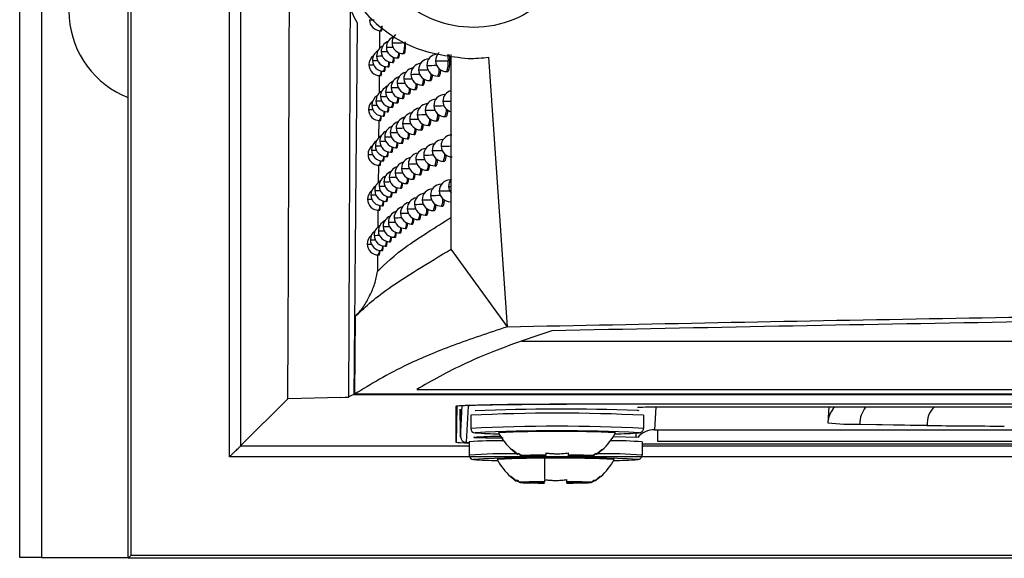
# Model space of a CAD drawing. Header units: millimetres. Extents: x 12 to 1209, y -252 to 1182.
# Tile 67 of 162: x 342 to 387, y 291 to 316. Entities that reach past the tile are written whole.
import ezdxf

# ---------------------------------------------------------------- set-up
doc = ezdxf.new("R2010")
doc.units = ezdxf.units.MM

msp = doc.modelspace()

# ---------------------------------------------------------------- linework, layer by layer
at = {"color": 7, "linetype": 'Continuous', "lineweight": 25}
for p, q in [((342.351, 291.388), (342.351, 651.388)), ((343.351, 651.388), (343.351, 291.388)), ((347.308, 291.345), (347.308, 651.432)), ((347.439, 333.5), (347.439, 291.475)), ((351.948, 295.985), (351.948, 333.286)), ((352.448, 333.286), (352.448, 296.485)), ((358.34, 315.979), (358.339, 315.979)), ((358.806, 315.495), (358.798, 314.67)), ((358.848, 315.484), (358.893, 315.485)), ((359.117, 314.73), (359.113, 314.73)), ((359.377, 314.932), (359.372, 314.932)), ((359.992, 314.941), (359.946, 314.94)), ((359.946, 314.94), (359.946, 314.94)), ((358.67, 314.327), (358.667, 314.327)), ((358.881, 314.528), (358.878, 314.528)), ((359.622, 314.237), (359.67, 314.238)), ((359.881, 314.44), (359.929, 314.441)), ((361.457, 314.406), (361.453, 314.406)), ((364.643, 301.938), (363.799, 314.276)), ((358.319, 313.926), (358.317, 313.926)), ((358.482, 314.126), (358.48, 314.126)), ((359.176, 313.833), (359.223, 313.834)), ((359.387, 314.035), (359.434, 314.036)), ((360.972, 313.899), (360.962, 313.899)), ((362.016, 314.113), (361.935, 314.112)), ((361.935, 314.112), (361.935, 314.111)), ((358.787, 313.441), (358.779, 312.624)), ((358.826, 313.43), (358.872, 313.431)), ((358.989, 313.631), (359.035, 313.632)), ((359.917, 313.285), (359.911, 313.286)), ((360.244, 313.489), (360.237, 313.489)), ((360.596, 313.694), (360.587, 313.694)), ((361.471, 313.407), (361.52, 313.407)), ((361.87, 313.612), (361.919, 313.613)), ((359.335, 312.879), (359.33, 312.879)), ((359.614, 313.082), (359.609, 313.082)), ((360.746, 312.997), (360.795, 312.998)), ((361.096, 313.202), (361.145, 313.203)), ((358.848, 312.475), (358.845, 312.475)), ((359.08, 312.677), (359.076, 312.677)), ((359.839, 312.387), (359.887, 312.388)), ((360.117, 312.59), (360.167, 312.591)), ((360.42, 312.793), (360.468, 312.794)), ((361.795, 312.559), (361.774, 312.559)), ((358.458, 312.073), (358.456, 312.073)), ((358.641, 312.274), (358.639, 312.274)), ((359.354, 311.982), (359.401, 311.983)), ((359.585, 312.184), (359.632, 312.185)), ((358.298, 311.873), (358.296, 311.873)), ((358.965, 311.579), (359.011, 311.579)), ((359.147, 311.78), (359.194, 311.781)), ((360.531, 311.641), (360.523, 311.641)), ((360.9, 311.846), (360.891, 311.846)), ((361.792, 311.559), (361.841, 311.56)), ((358.767, 311.388), (358.76, 310.579)), ((358.805, 311.378), (358.851, 311.378)), ((359.567, 311.03), (359.562, 311.03)), ((359.865, 311.233), (359.858, 311.233)), ((360.186, 311.437), (360.179, 311.437)), ((361.032, 311.149), (361.08, 311.15)), ((361.4, 311.354), (361.449, 311.355)), ((359.043, 310.625), (359.039, 310.625)), ((359.293, 310.827), (359.289, 310.828)), ((360.367, 310.741), (360.416, 310.742)), ((360.688, 310.945), (360.736, 310.946)), ((358.613, 310.222), (358.611, 310.222)), ((358.816, 310.424), (358.813, 310.424)), ((359.548, 310.132), (359.596, 310.133)), ((359.797, 310.335), (359.845, 310.336)), ((360.071, 310.538), (360.12, 310.539)), ((361.711, 310.508), (361.697, 310.508)), ((358.277, 309.821), (358.276, 309.821)), ((358.433, 310.022), (358.431, 310.022)), ((359.119, 309.728), (359.166, 309.729)), ((359.322, 309.93), (359.369, 309.931)), ((360.83, 309.795), (360.821, 309.795)), ((361.216, 310), (361.206, 310)), ((358.748, 309.336), (358.741, 308.535)), ((358.784, 309.326), (358.83, 309.327)), ((358.94, 309.527), (358.986, 309.528)), ((360.128, 309.386), (360.121, 309.386)), ((360.467, 309.59), (360.459, 309.59)), ((361.33, 309.303), (361.378, 309.304)), ((361.715, 309.508), (361.764, 309.509)), ((359.252, 308.777), (359.248, 308.777)), ((359.521, 308.979), (359.516, 308.979)), ((359.813, 309.182), (359.807, 309.183)), ((360.63, 308.894), (360.679, 308.895)), ((360.968, 309.098), (361.017, 309.099)), ((358.784, 308.373), (358.781, 308.373)), ((359.006, 308.575), (359.003, 308.575)), ((360.024, 308.487), (360.073, 308.488)), ((360.316, 308.69), (360.364, 308.691)), ((361.628, 308.457), (361.621, 308.457)), ((362.054, 308.663), (362.023, 308.663)), ((358.409, 307.971), (358.407, 307.971)), ((358.585, 308.172), (358.583, 308.172)), ((359.29, 307.879), (359.337, 307.88)), ((359.512, 308.082), (359.559, 308.082)), ((359.756, 308.284), (359.804, 308.285)), ((361.14, 307.95), (361.13, 307.95)), ((358.256, 307.771), (358.255, 307.771)), ((358.916, 307.477), (358.962, 307.477)), ((359.092, 307.678), (359.138, 307.679)), ((360.404, 307.54), (360.397, 307.54)), ((360.761, 307.745), (360.752, 307.745)), ((361.639, 307.458), (361.688, 307.458)), ((358.729, 307.286), (358.722, 306.491)), ((358.764, 307.276), (358.809, 307.276)), ((359.762, 307.133), (359.756, 307.133)), ((360.071, 307.336), (360.065, 307.336)), ((360.906, 307.048), (360.954, 307.049)), ((361.261, 307.253), (361.309, 307.253)), ((358.97, 306.525), (358.967, 306.525)), ((359.211, 306.727), (359.207, 306.727)), ((359.475, 306.93), (359.47, 306.93)), ((360.265, 306.64), (360.313, 306.641)), ((360.574, 306.844), (360.622, 306.845)), ((358.558, 306.123), (358.555, 306.123)), ((358.753, 306.324), (358.75, 306.324)), ((359.716, 306.234), (359.764, 306.235)), ((359.979, 306.437), (360.027, 306.438)), ((358.236, 305.722), (358.235, 305.722)), ((358.385, 305.922), (358.384, 305.922)), ((359.064, 305.628), (359.111, 305.629)), ((359.259, 305.83), (359.306, 305.831)), ((359.476, 306.032), (359.523, 306.033)), ((358.71, 305.236), (358.703, 304.461)), ((358.744, 305.226), (358.789, 305.227)), ((358.893, 305.427), (358.938, 305.428)), ((364.643, 301.938), (362.077, 305.492)), ((357.683, 302.405), (357.662, 298.854)), ((365.306, 301.278), (559.377, 301.278)), ((352.448, 296.485), (354.611, 298.648)), ((357.037, 298.71), (354.611, 298.648)), ((357.643, 298.835), (567.06, 298.835)), ((462.351, 298.854), (357.662, 298.854)), ((362.328, 298.312), (362.299, 296.651)), ((362.299, 296.651), (362.299, 298.309)), ((362.485, 298.169), (362.503, 297.154)), ((362.503, 297.154), (362.485, 298.163)), ((362.568, 298.333), (362.503, 297.154)), ((362.505, 296.902), (362.584, 298.334)), ((362.847, 298.312), (362.755, 296.654)), ((557.351, 298.397), (367.351, 298.397)), ((557.355, 298.388), (367.355, 298.391)), ((371.425, 298.256), (371.368, 297.228)), ((428.423, 298.255), (371.591, 298.256)), ((379.338, 298.256), (379.298, 297.539)), ((362.969, 297.891), (362.969, 297.291)), ((370.869, 297.891), (370.869, 297.291)), ((362.503, 297.154), (362.505, 296.902)), ((362.505, 296.902), (362.503, 297.154)), ((370.521, 297.073), (370.511, 296.884)), ((371.507, 297.226), (427.307, 297.225)), ((380.759, 297.489), (383.827, 297.436)), ((380.759, 297.477), (383.827, 297.423)), ((362.755, 296.654), (362.901, 296.643)), ((362.901, 296.67), (362.901, 296.07)), ((370.801, 296.67), (370.801, 296.07)), ((371.506, 296.711), (427.689, 296.71)), ((352.448, 296.485), (362.901, 296.485)), ((364.877, 296.32), (365.129, 296.108)), ((368.709, 296.108), (368.961, 296.32)), ((370.801, 296.576), (427.824, 296.575)), ((427.824, 296.575), (370.801, 296.575)), ((427.837, 296.563), (370.801, 296.563)), ((370.801, 296.485), (426.702, 296.485)), ((425.889, 295.985), (351.948, 295.985)), ((365.141, 296.129), (365.148, 296.142)), ((366.098, 296.048), (365.29, 296.048)), ((365.29, 296.03), (366.098, 296.03)), ((366.098, 296.03), (366.099, 296.047)), ((366.404, 296.067), (366.404, 296.053)), ((367.434, 296.053), (367.434, 296.067)), ((367.434, 296.025), (367.434, 296.041)), ((367.434, 296.011), (367.434, 296.025)), ((367.739, 296.047), (367.74, 296.03)), ((368.548, 296.048), (367.74, 296.048)), ((367.74, 296.03), (368.548, 296.03)), ((368.697, 296.129), (368.69, 296.142)), ((364.809, 295.099), (365.061, 294.886)), ((365.073, 294.907), (365.08, 294.92)), ((366.03, 294.826), (365.223, 294.826)), ((366.03, 294.808), (366.031, 294.826)), ((366.336, 294.846), (366.336, 294.832)), ((367.366, 294.832), (367.366, 294.846)), ((367.366, 294.803), (367.366, 294.819)), ((367.671, 294.826), (367.673, 294.808)), ((368.48, 294.826), (367.673, 294.826)), ((368.629, 294.907), (368.623, 294.921)), ((368.641, 294.886), (368.893, 295.099)), ((365.223, 294.808), (366.03, 294.808)), ((367.366, 294.789), (367.366, 294.803)), ((367.673, 294.808), (368.48, 294.808)), ((343.351, 291.388), (342.351, 291.388)), ((343.351, 291.388), (347.308, 291.388)), ((347.439, 291.475), (347.308, 291.345)), ((577.395, 291.345), (347.308, 291.345)), ((577.264, 291.475), (347.439, 291.475))]:
    msp.add_line(p, q, dxfattribs=at)
at = {"color": 7, "linetype": 'Continuous', "lineweight": 25, "flags": 128}
for points in [[(361.453, 314.406), (361.453, 314.406), (361.457, 314.406)], [(361.916, 314.406), (361.926, 314.303), (361.935, 314.112)], [(361.372, 314.104), (361.361, 314.104), (361.361, 314.104)], [(361.774, 312.559), (361.774, 312.559), (361.788, 312.55)], [(361.294, 312.051), (361.283, 312.051), (361.283, 312.051)], [(361.711, 312.257), (361.699, 312.257), (361.699, 312.257)], [(361.626, 310.205), (361.615, 310.206), (361.615, 310.206)], [(361.697, 310.508), (361.697, 310.508), (361.708, 310.503)], [(361.621, 308.457), (361.622, 308.457), (361.627, 308.456)], [(361.97, 308.361), (361.958, 308.361), (361.958, 308.361)], [(362.023, 308.663), (362.023, 308.663), (362.042, 308.647)], [(361.543, 308.155), (361.532, 308.155), (361.532, 308.155)], [(360.505, 299.072), (474.573, 299.072), (564.197, 299.072)], [(357.037, 298.71), (357.231, 298.715), (357.383, 298.719)], [(367.355, 298.397), (367.355, 298.397), (367.355, 298.391)], [(369.493, 296.916), (370.059, 296.903), (370.511, 296.884)], [(364.861, 296.306), (364.988, 296.199), (365.122, 296.099)], [(368.977, 296.306), (368.85, 296.199), (368.716, 296.099)], [(364.793, 295.084), (364.92, 294.977), (365.054, 294.877)], [(368.91, 295.084), (368.782, 294.977), (368.648, 294.877)]]:
    msp.add_lwpolyline(points, dxfattribs=at)
at = {"color": 7, "linetype": 'Continuous', "lineweight": 25}
for centre, radius, start, end in [((348.851, 316.388), 4.25, 119.6116, 248.7026), ((358.839, 315.984), 0.5, 180.5471, 271.0216), ((357.764, 398.658), 82.681, 270.39904, 270.54347), ((358.53, 315.682), 0.374, 328.1059, 2.1133), ((359.613, 314.737), 0.5, 108.8046, 180.7977), ((359.872, 314.94), 0.5, 132.5041, 180.837), ((359.167, 314.333), 0.5, 116.7637, 180.6883), ((359.378, 314.535), 0.5, 112.644, 180.7481), ((359.613, 314.737), 0.5, 180.7977, 271.0216), ((358.595, 372.694), 57.966, 270.51571, 270.8121), ((359.872, 314.94), 0.5, 180.837, 271.0216), ((358.411, 410.531), 95.604, 270.57936, 270.92025), ((359.048, 314.802), 0.909, 336.5245, 8.7347), ((358.817, 313.93), 0.5, 126.0108, 180.5379), ((358.98, 314.131), 0.5, 121.2053, 180.6182), ((359.167, 314.333), 0.5, 180.6883, 271.0216), ((358.162, 376.749), 62.424, 270.4657, 270.69746), ((359.378, 314.535), 0.5, 180.7481, 271.0216), ((358.401, 371.002), 56.476, 270.4869, 270.7671), ((359.047, 314.243), 0.398, 328.5469, 3.3911), ((359.272, 314.45), 0.41, 328.7337, 3.9543), ((361.087, 313.702), 0.5, 93.3824, 180.8963), ((361.462, 313.906), 0.5, 91.0216, 180.8873), ((361.861, 314.112), 0.5, 131.8731, 180.8686), ((358.817, 313.93), 0.5, 180.5379, 271.0216), ((357.737, 398.428), 84.504, 270.3946, 270.53349), ((358.98, 314.131), 0.5, 180.6182, 271.0216), ((357.942, 385.269), 71.145, 270.43531, 270.61951), ((358.666, 313.831), 0.38, 328.2212, 2.4404), ((358.845, 314.037), 0.388, 328.3752, 2.8852), ((360.411, 313.293), 0.5, 99.3769, 180.8846), ((360.737, 313.497), 0.5, 96.3167, 180.8954), ((361.462, 313.906), 0.5, 180.8873, 271.0216), ((360.428, 374.081), 60.185, 270.51781, 270.93149), ((361.861, 314.112), 0.5, 180.8686, 271.0216), ((360.779, 381.775), 67.673, 270.5022, 270.97857), ((360.849, 313.696), 0.686, 335.0276, 3.112), ((361.038, 313.973), 0.907, 336.507, 8.7363), ((358.51, 313.627), 0.373, 328.0873, 2.0609), ((359.83, 312.887), 0.5, 105.9734, 180.833), ((360.108, 313.09), 0.5, 102.5867, 180.8638), ((360.411, 313.293), 0.5, 180.8846, 271.0216), ((359.458, 363.889), 50.605, 270.52, 270.933), ((360.737, 313.497), 0.5, 180.8954, 271.0216), ((359.654, 374.777), 61.291, 270.55196, 270.91469), ((361.087, 313.702), 0.5, 180.8963, 271.0216), ((360.03, 374.056), 60.365, 270.53751, 270.92786), ((360.343, 313.234), 0.467, 329.5233, 6.5237), ((360.676, 313.447), 0.487, 329.7474, 7.318), ((359.345, 312.482), 0.5, 113.4035, 180.7414), ((359.576, 312.684), 0.5, 109.5675, 180.7922), ((359.83, 312.887), 0.5, 180.833, 271.0216), ((358.833, 367.739), 54.862, 270.5239, 270.8563), ((360.108, 313.09), 0.5, 180.8638, 271.0216), ((359.135, 365.384), 52.304, 270.5251, 270.8992), ((359.745, 312.813), 0.434, 329.0937, 5.0796), ((360.033, 313.023), 0.45, 329.3049, 5.7778), ((358.956, 312.079), 0.5, 121.9544, 180.6096), ((359.139, 312.28), 0.5, 117.5191, 180.6805), ((359.345, 312.482), 0.5, 180.7414, 271.0216), ((358.364, 369.586), 57.113, 270.4859, 270.7585), ((359.576, 312.684), 0.5, 180.7922, 271.0216), ((358.553, 371.201), 58.526, 270.51574, 270.80458), ((359.237, 312.396), 0.407, 328.6945, 3.8348), ((359.48, 312.604), 0.42, 328.8887, 4.4321), ((361.783, 312.059), 0.5, 91.0216, 180.8761), ((362.199, 312.265), 0.5, 104.4489, 180.8501), ((358.796, 311.878), 0.5, 126.7492, 180.5285), ((358.956, 312.079), 0.5, 180.6096, 271.0216), ((357.912, 384.502), 72.431, 270.43187, 270.60976), ((359.139, 312.28), 0.5, 180.6805, 271.0216), ((358.129, 375.593), 63.321, 270.46348, 270.68819), ((358.818, 311.983), 0.387, 328.3469, 2.8026), ((359.016, 312.189), 0.396, 328.5131, 3.2905), ((360.679, 311.445), 0.5, 97.0976, 180.8963), ((361.023, 311.649), 0.5, 94.1728, 180.8992), ((361.391, 311.854), 0.5, 91.0216, 180.8925), ((361.783, 312.059), 0.5, 180.8761, 271.0216), ((360.765, 372.466), 60.417, 270.50157, 270.92911), ((362.199, 312.265), 0.5, 180.8501, 255.8368), ((361.39, 356.235), 43.979, 270.4184, 270.8924), ((358.796, 311.878), 0.5, 180.5285, 271.0216), ((357.71, 398.3), 86.429, 270.38996, 270.52344), ((358.489, 311.574), 0.372, 328.0695, 2.0109), ((358.643, 311.778), 0.379, 328.1982, 2.3747), ((360.062, 311.038), 0.5, 103.3543, 180.861), ((360.358, 311.241), 0.5, 100.1502, 180.8835), ((361.023, 311.649), 0.5, 180.8992, 271.0216), ((359.959, 372.011), 60.372, 270.54321, 270.92748), ((361.391, 311.854), 0.5, 180.8925, 271.0216), ((360.35, 371.878), 60.034, 270.5248, 270.93313), ((360.786, 311.641), 0.678, 334.9518, 2.8736), ((361.15, 311.856), 0.707, 335.214, 3.7129), ((359.539, 310.632), 0.5, 110.3273, 180.7865), ((359.789, 310.835), 0.5, 106.7366, 180.8287), ((360.062, 311.038), 0.5, 180.861, 271.0216), ((359.083, 363.606), 52.578, 270.5273, 270.8937), ((360.358, 311.241), 0.5, 180.8835, 271.0216), ((359.401, 361.983), 50.752, 270.5235, 270.9289), ((360.679, 311.445), 0.5, 180.8963, 271.0216), ((359.589, 372.882), 61.448, 270.55636, 270.91253), ((360.289, 311.18), 0.462, 329.466, 6.3257), ((360.616, 311.392), 0.481, 329.6856, 7.0961), ((359.11, 310.228), 0.5, 118.2713, 180.6726), ((359.313, 310.43), 0.5, 114.16, 180.7345), ((359.539, 310.632), 0.5, 180.7865, 271.0216), ((358.511, 369.743), 59.12, 270.51552, 270.79686), ((359.789, 310.835), 0.5, 180.8287, 271.0216), ((358.787, 366.107), 55.281, 270.5249, 270.8496), ((359.441, 310.551), 0.417, 328.8454, 4.2978), ((359.701, 310.759), 0.43, 329.0453, 4.9253), ((359.984, 310.969), 0.446, 329.2523, 5.602), ((362.115, 310.213), 0.5, 91.0216, 180.8595), ((358.776, 309.826), 0.5, 127.483, 180.519), ((358.931, 310.027), 0.5, 122.6997, 180.6007), ((359.11, 310.228), 0.5, 180.6726, 271.0216), ((358.096, 374.486), 64.266, 270.46105, 270.6788), ((359.313, 310.43), 0.5, 180.7345, 271.0216), ((358.327, 368.207), 57.786, 270.48466, 270.7497), ((358.986, 310.136), 0.394, 328.4804, 3.1937), ((359.202, 310.343), 0.405, 328.6564, 3.7197), ((361.321, 309.803), 0.5, 91.0216, 180.8971), ((361.706, 310.008), 0.5, 91.0216, 180.883), ((362.115, 310.213), 0.5, 180.8595, 271.0216), ((361.122, 370.266), 60.063, 270.48156, 270.91288), ((358.776, 309.826), 0.5, 180.519, 271.0216), ((357.682, 398.279), 88.46, 270.38514, 270.51332), ((358.931, 310.027), 0.5, 180.6007, 271.0216), ((357.882, 383.804), 73.784, 270.42823, 270.59993), ((358.619, 309.726), 0.378, 328.1761, 2.3117), ((358.791, 309.931), 0.385, 328.3195, 2.7232), ((360.307, 309.19), 0.5, 100.9195, 180.8821), ((360.621, 309.394), 0.5, 97.8739, 180.8966), ((360.959, 309.598), 0.5, 94.958, 180.9016), ((361.321, 309.803), 0.5, 180.8971, 271.0216), ((360.274, 369.72), 59.928, 270.53143, 270.93421), ((361.706, 310.008), 0.5, 180.883, 271.0216), ((360.682, 370.14), 60.142, 270.50946, 270.93238), ((361.082, 309.801), 0.698, 335.1349, 3.4555), ((358.469, 309.523), 0.371, 328.0525, 1.9632), ((359.748, 308.784), 0.5, 107.4967, 180.824), ((360.015, 308.987), 0.5, 104.1184, 180.8579), ((360.621, 309.394), 0.5, 180.8966, 271.0216), ((359.525, 371.025), 61.642, 270.56042, 270.90997), ((360.959, 309.598), 0.5, 180.9016, 271.0216), ((359.889, 370.006), 60.419, 270.54857, 270.92662), ((360.558, 309.339), 0.476, 329.6252, 6.8816), ((360.723, 309.587), 0.67, 334.8776, 2.6436), ((359.281, 308.379), 0.5, 114.9134, 180.7273), ((359.503, 308.581), 0.5, 111.0841, 180.7805), ((359.748, 308.784), 0.5, 180.824, 271.0216), ((358.741, 364.506), 55.732, 270.5257, 270.8426), ((360.015, 308.987), 0.5, 180.8579, 271.0216), ((359.032, 361.859), 52.882, 270.5293, 270.8878), ((360.307, 309.19), 0.5, 180.8821, 271.0216), ((359.345, 360.107), 50.927, 270.5267, 270.9244), ((359.936, 308.916), 0.442, 329.201, 5.432), ((360.236, 309.127), 0.458, 329.4101, 6.1342), ((358.907, 307.976), 0.5, 123.4412, 180.5918), ((359.083, 308.178), 0.5, 119.0201, 180.6644), ((359.281, 308.379), 0.5, 180.7273, 271.0216), ((358.291, 366.868), 58.497, 270.48322, 270.74078), ((359.503, 308.581), 0.5, 180.7805, 271.0216), ((358.469, 368.323), 59.75, 270.51504, 270.78895), ((359.402, 308.499), 0.414, 328.8035, 4.1681), ((359.658, 308.707), 0.427, 328.9983, 4.7761), ((361.63, 307.957), 0.5, 91.0216, 180.8893), ((362.032, 308.163), 0.5, 91.0216, 180.8682), ((362.458, 308.368), 0.5, 139.8577, 180.8378), ((362.458, 308.368), 0.5, 180.8378, 219.2002), ((361.915, 321.847), 13.487, 270.2338, 270.6749), ((358.755, 307.776), 0.5, 128.2123, 180.5094), ((358.907, 307.976), 0.5, 180.5918, 271.0216), ((357.852, 383.177), 75.208, 270.42438, 270.59001), ((359.083, 308.178), 0.5, 180.6644, 271.0216), ((358.063, 373.43), 65.26, 270.45839, 270.66929), ((358.765, 307.88), 0.384, 328.2932, 2.647), ((358.956, 308.085), 0.393, 328.4488, 3.1006), ((359.168, 308.291), 0.403, 328.6196, 3.6087), ((360.897, 307.548), 0.5, 95.7381, 180.9035), ((361.252, 307.753), 0.5, 92.9415, 180.9011), ((361.63, 307.957), 0.5, 180.8893, 271.0216), ((360.6, 367.864), 59.917, 270.517, 270.93503), ((362.032, 308.163), 0.5, 180.8682, 271.0216), ((361.022, 368.823), 60.67, 270.49182, 270.92579), ((358.755, 307.776), 0.5, 180.5094, 271.0216), ((357.655, 398.373), 90.604, 270.38014, 270.50314), ((358.45, 307.472), 0.37, 328.0363, 1.9179), ((358.596, 307.675), 0.377, 328.155, 2.2516), ((359.97, 306.937), 0.5, 104.879, 180.8544), ((360.256, 307.14), 0.5, 101.6851, 180.8802), ((360.565, 307.344), 0.5, 98.6458, 180.8966), ((360.897, 307.548), 0.5, 180.9035, 271.0216), ((359.82, 368.04), 60.503, 270.55359, 270.9253), ((361.252, 307.753), 0.5, 180.9011, 271.0216), ((360.199, 367.606), 59.864, 270.53772, 270.93475), ((360.661, 307.535), 0.663, 334.8051, 2.4215), ((361.014, 307.748), 0.689, 335.0576, 3.2075), ((359.467, 306.532), 0.5, 111.8378, 180.7743), ((359.707, 306.734), 0.5, 108.2536, 180.8191), ((360.256, 307.14), 0.5, 180.8802, 271.0216), ((359.289, 358.26), 51.13, 270.5296, 270.9196), ((360.565, 307.344), 0.5, 180.8966, 271.0216), ((359.617, 357.116), 49.782, 270.5225, 270.9487), ((360.183, 307.075), 0.454, 329.3555, 5.9488), ((360.5, 307.287), 0.471, 329.5662, 6.6742), ((359.055, 306.128), 0.5, 119.7656, 180.6561), ((359.25, 306.33), 0.5, 115.6637, 180.72), ((359.467, 306.532), 0.5, 180.7743, 271.0216), ((358.428, 366.939), 60.417, 270.51432, 270.78086), ((359.707, 306.734), 0.5, 180.8191, 271.0216), ((358.695, 362.938), 56.213, 270.5262, 270.8354), ((359.97, 306.937), 0.5, 180.8544, 271.0216), ((358.982, 360.141), 53.214, 270.531, 270.8817), ((359.616, 306.656), 0.424, 328.9526, 4.632), ((359.889, 306.865), 0.438, 329.151, 5.2675), ((358.735, 305.726), 0.5, 128.9368, 180.4997), ((358.884, 305.927), 0.5, 124.1788, 180.5827), ((359.055, 306.128), 0.5, 180.6561, 271.0216), ((358.03, 372.426), 66.306, 270.45552, 270.65967), ((359.25, 306.33), 0.5, 180.72, 271.0216), ((358.255, 365.568), 59.246, 270.48154, 270.73171), ((359.134, 306.241), 0.401, 328.584, 3.5017), ((359.364, 306.448), 0.412, 328.7627, 4.0429), ((358.735, 305.726), 0.5, 180.4997, 271.0216), ((357.628, 398.59), 92.87, 270.37497, 270.49291), ((358.884, 305.927), 0.5, 180.5827, 271.0216), ((357.823, 382.627), 76.707, 270.42034, 270.58001), ((358.574, 305.625), 0.375, 328.1347, 2.194), ((358.739, 305.83), 0.383, 328.2679, 2.5739), ((358.926, 306.035), 0.391, 328.4183, 3.0109), ((358.43, 305.422), 0.37, 328.0208, 1.8747), ((366.919, 215.85), 82.136, 87.24353, 92.75647), ((367.057, 203.04), 95.131, 87.87849, 92.34234), ((370.587, 297.867), 0.239, 69.977, 92.0594), ((371.34, 283.804), 14.454, 89.0046, 92.9912), ((380.298, 297.539), 1, 134.1856, 173.6459), ((381.944, 297.515), 1.186, 141.3264, 181.2224), ((384.986, 297.467), 1.159, 137.0856, 181.5208), ((380.548, 309.812), 12.336, 264.1829, 270.9786), ((366.919, 215.25), 82.136, 87.24353, 92.75647), ((363.169, 297.291), 0.2, 180.0044, 270.0044), ((366.919, 219.204), 77.977, 87.24353, 92.75647), ((364.209, 308.715), 11.67, 264.8854, 270.294), ((366.919, 235.437), 61.712, 87.51565, 92.48435), ((366.755, 298.429), 2.845, 208.0337, 228.2454), ((367.083, 298.429), 2.845, 311.7546, 331.9663), ((369.629, 308.715), 11.67, 269.706, 275.1146), ((371.368, 296.228), 1, 89.998, 140.0852), ((370.669, 297.291), 0.2, 269.9956, 359.9956), ((371.472, 299.202), 1.977, 266.9945, 271.0019), ((479.788, 296.792), 108.282, 179.77042, 180.04295), ((382.172, 297.477), 1.413, 179.4995, 180), ((385.24, 297.423), 1.413, 179.4995, 180), ((387.148, 511.805), 214.407, 269.11245, 270.05691), ((362.755, 296.904), 0.25, 180.5046, 270.0032), ((364.233, 281.129), 15.597, 89.1056, 94.8995), ((364.245, 283.544), 13.374, 89.5769, 94.9079), ((369.544, 282.172), 14.552, 85.0435, 90.7251), ((370.52, 296.645), 0.239, 69.977, 92.0594), ((364.8, 267.41), 28.722, 89.4567, 93.7909), ((363.101, 296.07), 0.2, 180.0044, 270.0044), ((366.851, 217.983), 77.977, 87.24353, 92.75647), ((364.142, 307.493), 11.67, 264.8854, 270.294), ((366.851, 234.216), 61.712, 87.51565, 92.48435), ((366.688, 297.207), 2.845, 208.0337, 228.2454), ((366.383, 265.342), 30.725, 89.9613, 92.0384), ((366.383, 326.736), 30.725, 267.9616, 270.0387), ((366.585, 276.904), 19.15, 90.5417, 91.458), ((366.585, 315.174), 19.15, 268.542, 269.4583), ((367.455, 265.342), 30.725, 87.9616, 90.0387), ((367.253, 276.904), 19.15, 88.542, 89.4583), ((367.455, 326.736), 30.725, 269.9613, 272.0384), ((367.253, 315.174), 19.15, 270.5417, 271.458), ((368.97, 268.687), 27.444, 86.1744, 90.438), ((367.015, 297.207), 2.845, 311.7546, 331.9663), ((369.561, 307.493), 11.67, 269.706, 275.1146), ((370.601, 296.07), 0.2, 269.9956, 359.9956), ((366.316, 264.121), 30.725, 89.9613, 92.0384), ((366.517, 275.682), 19.15, 90.5417, 91.458), ((367.387, 264.121), 30.725, 87.9616, 90.0387), ((367.185, 275.682), 19.15, 88.542, 89.4583), ((366.316, 325.514), 30.725, 267.9616, 270.0387), ((366.517, 313.953), 19.15, 268.542, 269.4583), ((367.387, 325.514), 30.725, 269.9613, 272.0384), ((367.185, 313.953), 19.15, 270.5417, 271.458)]:
    msp.add_arc(centre, radius, start, end, dxfattribs=at)
for points in [[(354.611, 298.648), (354.656, 309.618), (354.698, 320.623), (354.738, 331.662)], [(357.643, 298.835), (357.515, 298.797), (357.429, 298.758), (357.383, 298.719)], [(366.404, 296.169), (366.404, 296.133), (366.404, 296.1), (366.404, 296.067)], [(367.434, 296.067), (367.434, 296.1), (367.434, 296.133), (367.434, 296.169)], [(365.122, 296.099), (365.122, 296.102), (365.128, 296.118), (365.141, 296.147)], [(365.29, 296.048), (365.24, 296.079), (365.19, 296.112), (365.141, 296.147)], [(365.141, 296.129), (365.19, 296.094), (365.24, 296.061), (365.29, 296.03)], [(368.697, 296.147), (368.648, 296.112), (368.598, 296.079), (368.548, 296.048)], [(368.548, 296.03), (368.598, 296.061), (368.648, 296.094), (368.697, 296.129)], [(368.716, 296.099), (368.716, 296.096), (368.71, 296.106), (368.697, 296.129)], [(365.054, 294.877), (365.054, 294.88), (365.061, 294.896), (365.073, 294.925)], [(365.223, 294.826), (365.172, 294.858), (365.122, 294.89), (365.073, 294.925)], [(365.073, 294.907), (365.122, 294.873), (365.172, 294.84), (365.223, 294.808)], [(366.336, 294.947), (366.336, 294.912), (366.336, 294.878), (366.336, 294.846)], [(367.366, 294.846), (367.366, 294.878), (367.366, 294.912), (367.366, 294.947)], [(368.629, 294.925), (368.58, 294.89), (368.531, 294.858), (368.48, 294.826)], [(368.48, 294.808), (368.531, 294.84), (368.58, 294.873), (368.629, 294.907)], [(368.648, 294.877), (368.648, 294.874), (368.642, 294.884), (368.629, 294.907)]]:
    msp.add_open_spline(points, degree=3, dxfattribs=at)
for points, knots in [([(362.851, 326.709), (362.048, 326.614), (360.439, 326.424), (358.363, 325.04), (357.158, 323.34), (356.649, 321.76), (356.51, 320.514), (356.628, 319.26), (356.996, 318.056), (357.598, 316.954), (358.665, 315.689), (360.422, 314.499), (362.042, 314.309), (362.851, 314.214)], [0, 0, 0, 0, 0.124336, 0.249159, 0.373849, 0.436275, 0.499111, 0.561771, 0.624431, 0.68732, 0.749934, 0.875021, 1, 1, 1, 1]), ([(367.972, 320.451), (367.95, 320.135), (367.904, 319.492), (367.503, 318.271), (366.586, 316.933), (364.982, 315.887), (363.115, 315.515), (361.239, 315.867), (359.876, 316.746), (359.05, 317.723), (358.585, 318.57), (358.282, 319.488), (358.238, 320.13), (358.216, 320.451)], [0, 0, 0, 0, 0.061705, 0.125448, 0.250217, 0.374998, 0.499783, 0.624549, 0.749318, 0.813241, 0.874782, 0.937546, 1, 1, 1, 1]), ([(357.796, 315.831), (357.4, 316.575), (356.84, 317.63), (356.737, 318.801), (356.707, 319.147)], [0, 0, 0, 0, 0.705415, 1, 1, 1, 1]), ([(357.455, 316.641), (357.452, 315.85), (357.446, 314.261), (357.436, 311.869), (357.423, 308.475), (357.41, 305.163), (357.397, 302.227), (357.391, 300.759), (357.388, 299.846), (357.385, 299.202), (357.384, 298.88), (357.383, 298.719)], [0, 0, 0, 0, 0.132192, 0.265523, 0.399991, 0.699995, 0.819997, 0.891998, 0.945999, 0.973, 1, 1, 1, 1]), ([(357.643, 298.835), (357.643, 298.871), (357.643, 298.927), (357.644, 299), (357.644, 299.053), (357.645, 299.173), (357.648, 299.454), (357.653, 300.072), (357.664, 301.309), (357.686, 303.784), (357.717, 307.33), (357.756, 311.581), (357.782, 314.419), (357.796, 315.831)], [0, 0, 0, 0, 0.0062504, 0.0100006, 0.0128133, 0.0156259, 0.0312519, 0.0625039, 0.1250077, 0.2500154, 0.5000215, 0.7512607, 1, 1, 1, 1]), ([(358.893, 315.485), (358.896, 315.488), (358.902, 315.492), (358.91, 315.53), (358.917, 315.586), (358.922, 315.642), (358.923, 315.686), (358.924, 315.701)], [0, 0, 0, 0, 0.2367539, 0.4669731, 0.687226, 0.8975221, 1, 1, 1, 1]), ([(359.929, 314.441), (359.938, 314.448), (359.956, 314.463), (359.977, 314.577), (359.991, 314.742), (359.991, 314.874), (359.992, 314.941)], [0, 0, 0, 0, 0.24538, 0.494784, 0.746324, 1, 1, 1, 1]), ([(359.434, 314.036), (359.438, 314.038), (359.447, 314.043), (359.458, 314.079), (359.468, 314.134), (359.475, 314.192), (359.477, 314.24), (359.478, 314.258)], [0, 0, 0, 0, 0.22761, 0.450254, 0.664768, 0.871153, 1, 1, 1, 1]), ([(359.67, 314.238), (359.674, 314.24), (359.683, 314.245), (359.695, 314.279), (359.706, 314.332), (359.714, 314.391), (359.717, 314.443), (359.718, 314.465)], [0, 0, 0, 0, 0.218444, 0.433983, 0.643527, 0.847078, 1, 1, 1, 1]), ([(362.016, 314.113), (362.014, 314.163), (362.011, 314.26), (361.999, 314.344), (361.993, 314.386)], [0, 0, 0, 0, 0.505877, 1, 1, 1, 1]), ([(362.077, 305.492), (362.078, 307.156), (362.08, 310.126), (362.077, 313.097), (362.075, 314.404)], [0, 0, 0, 0, 0.560036, 1, 1, 1, 1]), ([(362.851, 314.214), (363.01, 314.216), (363.327, 314.219), (363.642, 314.257), (363.799, 314.276)], [0, 0, 0, 0, 0.500057, 1, 1, 1, 1]), ([(359.035, 313.632), (359.039, 313.635), (359.045, 313.64), (359.055, 313.677), (359.062, 313.733), (359.068, 313.789), (359.069, 313.835), (359.07, 313.85)], [0, 0, 0, 0, 0.234965, 0.463574, 0.682497, 0.891738, 1, 1, 1, 1]), ([(359.223, 313.834), (359.226, 313.836), (359.234, 313.841), (359.244, 313.878), (359.253, 313.934), (359.259, 313.991), (359.261, 314.037), (359.262, 314.054)], [0, 0, 0, 0, 0.232033, 0.458181, 0.675205, 0.883108, 1, 1, 1, 1]), ([(361.919, 313.613), (361.927, 313.616), (361.944, 313.622), (361.966, 313.667), (361.984, 313.729), (362.001, 313.824), (362.015, 313.954), (362.015, 314.064), (362.016, 314.113)], [0, 0, 0, 0, 0.15945, 0.310462, 0.451238, 0.581772, 0.811168, 1, 1, 1, 1]), ([(358.872, 313.431), (358.875, 313.434), (358.88, 313.439), (358.889, 313.476), (358.895, 313.533), (358.9, 313.588), (358.901, 313.632), (358.902, 313.647)], [0, 0, 0, 0, 0.237164, 0.467733, 0.68826, 0.898755, 1, 1, 1, 1]), ([(361.145, 313.203), (361.153, 313.206), (361.168, 313.212), (361.187, 313.258), (361.203, 313.322), (361.215, 313.394), (361.219, 313.453), (361.221, 313.48)], [0, 0, 0, 0, 0.231945, 0.450677, 0.653555, 0.840566, 1, 1, 1, 1]), ([(361.52, 313.408), (361.528, 313.411), (361.544, 313.417), (361.564, 313.462), (361.581, 313.525), (361.595, 313.6), (361.6, 313.663), (361.602, 313.695)], [0, 0, 0, 0, 0.224263, 0.436371, 0.633772, 0.816455, 1, 1, 1, 1]), ([(360.166, 312.598), (360.174, 312.599), (360.186, 312.601), (360.202, 312.651), (360.213, 312.711), (360.221, 312.774), (360.224, 312.82), (360.226, 312.836)], [0, 0, 0, 0, 0.292171, 0.490216, 0.69112, 0.894883, 1, 1, 1, 1]), ([(360.468, 312.794), (360.476, 312.799), (360.49, 312.806), (360.509, 312.863), (360.522, 312.938), (360.531, 313.001), (360.533, 313.042), (360.533, 313.05)], [0, 0, 0, 0, 0.273779, 0.524664, 0.74983, 0.949237, 1, 1, 1, 1]), ([(360.795, 312.998), (360.802, 313.002), (360.816, 313.008), (360.835, 313.056), (360.85, 313.123), (360.86, 313.192), (360.863, 313.244), (360.865, 313.265)], [0, 0, 0, 0, 0.243815, 0.472188, 0.68239, 0.874402, 1, 1, 1, 1]), ([(359.632, 312.185), (359.637, 312.187), (359.646, 312.192), (359.658, 312.227), (359.668, 312.28), (359.676, 312.339), (359.679, 312.389), (359.68, 312.41)], [0, 0, 0, 0, 0.221869, 0.440158, 0.651754, 0.856656, 1, 1, 1, 1]), ([(359.887, 312.388), (359.892, 312.39), (359.901, 312.394), (359.917, 312.435), (359.933, 312.507), (359.938, 312.594), (359.94, 312.623)], [0, 0, 0, 0, 0.200332, 0.401936, 0.797978, 1, 1, 1, 1]), ([(359.194, 311.781), (359.198, 311.783), (359.205, 311.788), (359.215, 311.826), (359.224, 311.881), (359.23, 311.938), (359.232, 311.984), (359.233, 312.001)], [0, 0, 0, 0, 0.232785, 0.459531, 0.676986, 0.885154, 1, 1, 1, 1]), ([(359.401, 311.983), (359.405, 311.985), (359.414, 311.99), (359.425, 312.027), (359.434, 312.082), (359.441, 312.139), (359.444, 312.187), (359.444, 312.205)], [0, 0, 0, 0, 0.228834, 0.452413, 0.667564, 0.874286, 1, 1, 1, 1]), ([(358.851, 311.379), (358.853, 311.381), (358.859, 311.386), (358.867, 311.424), (358.874, 311.48), (358.878, 311.536), (358.88, 311.58), (358.88, 311.594)], [0, 0, 0, 0, 0.237553, 0.468455, 0.689245, 0.899934, 1, 1, 1, 1]), ([(359.011, 311.58), (359.014, 311.582), (359.02, 311.587), (359.029, 311.625), (359.037, 311.681), (359.042, 311.737), (359.044, 311.782), (359.044, 311.797)], [0, 0, 0, 0, 0.235487, 0.464528, 0.683778, 0.893243, 1, 1, 1, 1]), ([(361.449, 311.355), (361.457, 311.358), (361.472, 311.364), (361.493, 311.41), (361.509, 311.473), (361.522, 311.547), (361.527, 311.609), (361.529, 311.64)], [0, 0, 0, 0, 0.226074, 0.439802, 0.638604, 0.822468, 1, 1, 1, 1]), ([(361.841, 311.56), (361.849, 311.563), (361.865, 311.569), (361.887, 311.614), (361.904, 311.677), (361.919, 311.754), (361.925, 311.82), (361.927, 311.855)], [0, 0, 0, 0, 0.219872, 0.428072, 0.62211, 0.801977, 1, 1, 1, 1]), ([(360.736, 310.946), (360.744, 310.95), (360.758, 310.956), (360.776, 311.005), (360.791, 311.073), (360.801, 311.14), (360.804, 311.191), (360.805, 311.21)], [0, 0, 0, 0, 0.247948, 0.479578, 0.69214, 0.885611, 1, 1, 1, 1]), ([(361.08, 311.15), (361.088, 311.154), (361.103, 311.16), (361.122, 311.206), (361.138, 311.271), (361.149, 311.342), (361.153, 311.399), (361.155, 311.425)], [0, 0, 0, 0, 0.234306, 0.455044, 0.659548, 0.847804, 1, 1, 1, 1]), ([(359.845, 310.336), (359.85, 310.338), (359.859, 310.342), (359.876, 310.386), (359.89, 310.457), (359.896, 310.542), (359.897, 310.569)], [0, 0, 0, 0, 0.207523, 0.414568, 0.816118, 1, 1, 1, 1]), ([(360.12, 310.541), (360.121, 310.54), (360.127, 310.536), (360.138, 310.553), (360.155, 310.598), (360.17, 310.674), (360.175, 310.753), (360.177, 310.781)], [0, 0, 0, 0, 0.038999, 0.253008, 0.452835, 0.808428, 1, 1, 1, 1]), ([(360.416, 310.742), (360.424, 310.747), (360.439, 310.756), (360.458, 310.818), (360.47, 310.9), (360.478, 310.959), (360.48, 310.994), (360.48, 310.995)], [0, 0, 0, 0, 0.291657, 0.555534, 0.788772, 0.99131, 1, 1, 1, 1]), ([(359.369, 309.931), (359.373, 309.934), (359.381, 309.938), (359.392, 309.975), (359.401, 310.03), (359.408, 310.088), (359.41, 310.135), (359.411, 310.153)], [0, 0, 0, 0, 0.229922, 0.45434, 0.670067, 0.877106, 1, 1, 1, 1]), ([(359.596, 310.133), (359.6, 310.136), (359.609, 310.14), (359.621, 310.176), (359.631, 310.23), (359.639, 310.288), (359.641, 310.337), (359.642, 310.357)], [0, 0, 0, 0, 0.2239657, 0.4438112, 0.6564142, 0.8617744, 1, 1, 1, 1]), ([(358.986, 309.528), (358.989, 309.53), (358.996, 309.535), (359.005, 309.573), (359.012, 309.629), (359.017, 309.685), (359.019, 309.73), (359.019, 309.745)], [0, 0, 0, 0, 0.2359769, 0.465426, 0.6849879, 0.8946692, 1, 1, 1, 1]), ([(359.166, 309.729), (359.17, 309.732), (359.177, 309.737), (359.187, 309.774), (359.195, 309.83), (359.201, 309.887), (359.203, 309.933), (359.204, 309.949)], [0, 0, 0, 0, 0.233477, 0.460776, 0.678636, 0.887058, 1, 1, 1, 1]), ([(361.764, 309.509), (361.772, 309.512), (361.788, 309.518), (361.809, 309.563), (361.826, 309.626), (361.841, 309.702), (361.846, 309.767), (361.848, 309.801)], [0, 0, 0, 0, 0.221485, 0.431165, 0.626521, 0.807545, 1, 1, 1, 1]), ([(358.83, 309.327), (358.833, 309.33), (358.838, 309.334), (358.846, 309.372), (358.852, 309.429), (358.857, 309.484), (358.858, 309.528), (358.859, 309.542)], [0, 0, 0, 0, 0.237922, 0.469143, 0.690187, 0.901064, 1, 1, 1, 1]), ([(361.017, 309.099), (361.024, 309.102), (361.039, 309.109), (361.058, 309.155), (361.073, 309.221), (361.085, 309.291), (361.088, 309.346), (361.09, 309.371)], [0, 0, 0, 0, 0.236901, 0.459808, 0.666032, 0.855558, 1, 1, 1, 1]), ([(361.378, 309.304), (361.386, 309.307), (361.402, 309.313), (361.422, 309.358), (361.438, 309.422), (361.451, 309.496), (361.455, 309.556), (361.457, 309.585)], [0, 0, 0, 0, 0.227973, 0.44338, 0.643616, 0.828669, 1, 1, 1, 1]), ([(360.364, 308.691), (360.373, 308.697), (360.389, 308.708), (360.409, 308.786), (360.421, 308.866), (360.425, 308.923), (360.426, 308.942)], [0, 0, 0, 0, 0.33115, 0.623782, 0.874946, 1, 1, 1, 1]), ([(360.679, 308.895), (360.686, 308.899), (360.7, 308.906), (360.719, 308.956), (360.733, 309.025), (360.742, 309.091), (360.745, 309.139), (360.746, 309.156)], [0, 0, 0, 0, 0.253072, 0.488661, 0.703992, 0.899039, 1, 1, 1, 1]), ([(359.804, 308.285), (359.809, 308.287), (359.818, 308.292), (359.831, 308.325), (359.841, 308.376), (359.851, 308.437), (359.854, 308.491), (359.855, 308.516)], [0, 0, 0, 0, 0.212597, 0.423448, 0.629506, 0.830772, 1, 1, 1, 1]), ([(360.073, 308.488), (360.079, 308.491), (360.093, 308.499), (360.11, 308.56), (360.123, 308.642), (360.127, 308.699), (360.13, 308.728)], [0, 0, 0, 0, 0.251687, 0.592492, 0.796101, 1, 1, 1, 1]), ([(359.138, 307.679), (359.142, 307.681), (359.149, 307.686), (359.159, 307.724), (359.167, 307.78), (359.173, 307.836), (359.174, 307.882), (359.175, 307.898)], [0, 0, 0, 0, 0.234115, 0.461931, 0.680171, 0.888839, 1, 1, 1, 1]), ([(359.337, 307.88), (359.341, 307.883), (359.349, 307.888), (359.36, 307.925), (359.369, 307.98), (359.376, 308.037), (359.378, 308.085), (359.379, 308.102)], [0, 0, 0, 0, 0.230897, 0.456072, 0.672328, 0.879666, 1, 1, 1, 1]), ([(359.559, 308.083), (359.564, 308.085), (359.572, 308.09), (359.584, 308.126), (359.594, 308.18), (359.602, 308.238), (359.604, 308.287), (359.605, 308.306)], [0, 0, 0, 0, 0.225737, 0.446907, 0.660378, 0.86615, 1, 1, 1, 1]), ([(358.809, 307.277), (358.812, 307.279), (358.817, 307.284), (358.825, 307.322), (358.831, 307.378), (358.836, 307.434), (358.837, 307.477), (358.837, 307.491)], [0, 0, 0, 0, 0.238272, 0.469798, 0.691086, 0.902149, 1, 1, 1, 1]), ([(358.962, 307.478), (358.965, 307.48), (358.972, 307.485), (358.98, 307.523), (358.988, 307.579), (358.993, 307.635), (358.994, 307.679), (358.995, 307.694)], [0, 0, 0, 0, 0.2364374, 0.4662727, 0.6861328, 0.8960247, 1, 1, 1, 1]), ([(361.309, 307.254), (361.317, 307.257), (361.332, 307.263), (361.352, 307.309), (361.368, 307.372), (361.381, 307.445), (361.385, 307.504), (361.387, 307.532)], [0, 0, 0, 0, 0.229981, 0.447143, 0.648856, 0.835107, 1, 1, 1, 1]), ([(361.688, 307.459), (361.696, 307.462), (361.712, 307.468), (361.733, 307.513), (361.75, 307.576), (361.764, 307.651), (361.768, 307.715), (361.771, 307.747)], [0, 0, 0, 0, 0.223147, 0.434341, 0.631033, 0.813216, 1, 1, 1, 1]), ([(360.622, 306.845), (360.63, 306.849), (360.644, 306.856), (360.662, 306.908), (360.676, 306.979), (360.685, 307.044), (360.688, 307.09), (360.688, 307.103)], [0, 0, 0, 0, 0.2597949, 0.5004723, 0.7192328, 0.916047, 1, 1, 1, 1]), ([(360.954, 307.049), (360.962, 307.052), (360.976, 307.059), (360.995, 307.106), (361.01, 307.172), (361.021, 307.241), (361.024, 307.295), (361.026, 307.318)], [0, 0, 0, 0, 0.239809, 0.465105, 0.673177, 0.864008, 1, 1, 1, 1]), ([(358.703, 304.461), (359.071, 304.826), (359.728, 305.481), (361.358, 306.493), (362.077, 306.94)], [0, 0, 0, 0, 0.558295, 1, 1, 1, 1]), ([(360.027, 306.438), (360.036, 306.446), (360.053, 306.46), (360.073, 306.553), (360.079, 306.642), (360.082, 306.677)], [0, 0, 0, 0, 0.375107, 0.761395, 1, 1, 1, 1]), ([(360.313, 306.642), (360.323, 306.649), (360.342, 306.665), (360.363, 306.762), (360.37, 306.854), (360.373, 306.89)], [0, 0, 0, 0, 0.378435, 0.759386, 1, 1, 1, 1]), ([(359.523, 306.033), (359.528, 306.035), (359.536, 306.04), (359.548, 306.076), (359.558, 306.131), (359.565, 306.189), (359.567, 306.237), (359.568, 306.256)], [0, 0, 0, 0, 0.227257, 0.449572, 0.663805, 0.869954, 1, 1, 1, 1]), ([(359.764, 306.235), (359.768, 306.238), (359.777, 306.242), (359.79, 306.276), (359.801, 306.329), (359.809, 306.389), (359.812, 306.441), (359.813, 306.464)], [0, 0, 0, 0, 0.217021, 0.431332, 0.639863, 0.842615, 1, 1, 1, 1]), ([(358.938, 305.428), (358.941, 305.431), (358.948, 305.436), (358.956, 305.473), (358.963, 305.53), (358.968, 305.585), (358.97, 305.63), (358.97, 305.645)], [0, 0, 0, 0, 0.236871, 0.467073, 0.687219, 0.897315, 1, 1, 1, 1]), ([(359.111, 305.629), (359.114, 305.632), (359.121, 305.637), (359.131, 305.674), (359.139, 305.73), (359.145, 305.787), (359.146, 305.832), (359.147, 305.848)], [0, 0, 0, 0, 0.2347077, 0.4630055, 0.6816048, 0.8905094, 1, 1, 1, 1]), ([(359.306, 305.831), (359.31, 305.833), (359.317, 305.838), (359.328, 305.875), (359.337, 305.931), (359.344, 305.988), (359.346, 306.035), (359.346, 306.052)], [0, 0, 0, 0, 0.231777, 0.45764, 0.674383, 0.882006, 1, 1, 1, 1]), ([(357.683, 302.405), (358.096, 302.8), (358.921, 303.589), (361.025, 304.858), (362.077, 305.493)], [0, 0, 0, 0, 0.500102, 1, 1, 1, 1]), ([(358.789, 305.227), (358.791, 305.23), (358.797, 305.235), (358.804, 305.273), (358.81, 305.329), (358.815, 305.384), (358.816, 305.428), (358.816, 305.441)], [0, 0, 0, 0, 0.238606, 0.470424, 0.691948, 0.90319, 1, 1, 1, 1]), ([(357.683, 302.405), (357.816, 302.55), (358.082, 302.839), (358.353, 303.358), (358.601, 303.888), (358.669, 304.27), (358.703, 304.461)], [0, 0, 0, 0, 0.249717, 0.499921, 0.749955, 1, 1, 1, 1]), ([(364.643, 301.938), (371.059, 302.068), (383.886, 302.328), (403.377, 302.614), (422.986, 302.823), (442.698, 302.948), (462.451, 302.989), (482.199, 302.947), (501.89, 302.822), (521.458, 302.612), (540.886, 302.327), (553.667, 302.068), (560.06, 301.938)], [0, 0, 0, 0, 0.100134, 0.200166, 0.300316, 0.400398, 0.50052, 0.600592, 0.70062, 0.800561, 0.90023, 1, 1, 1, 1]), ([(558.032, 301.757), (551.005, 301.896), (536.957, 302.174), (515.589, 302.466), (494.066, 302.666), (472.426, 302.763), (450.897, 302.76), (429.551, 302.658), (408.427, 302.458), (387.417, 302.168), (373.585, 301.894), (366.671, 301.757)], [0, 0, 0, 0, 0.111883, 0.223667, 0.335667, 0.447909, 0.560029, 0.66988, 0.779758, 0.889906, 1, 1, 1, 1]), ([(364.643, 301.938), (363.794, 301.654), (362.096, 301.086), (359.622, 300.059), (358.406, 299.311), (357.662, 298.854)], [0, 0, 0, 0, 0.280068, 0.560008, 1, 1, 1, 1]), ([(366.671, 301.757), (365.944, 301.51), (364.491, 301.014), (362.324, 300.12), (361.195, 299.469), (360.505, 299.072)], [0, 0, 0, 0, 0.280026, 0.560052, 1, 1, 1, 1]), ([(362.299, 298.309), (362.3, 298.31), (362.301, 298.312), (362.313, 298.316), (362.332, 298.319), (362.36, 298.323), (362.412, 298.328), (362.508, 298.335), (362.674, 298.343), (362.885, 298.351), (363.225, 298.36), (363.751, 298.372), (364.394, 298.381), (364.961, 298.387), (365.409, 298.391), (365.876, 298.394), (366.305, 298.395), (366.687, 298.396), (367.019, 298.397), (367.24, 298.397), (367.351, 298.397)], [0, 0, 0, 0, 0.024906, 0.049791, 0.074693, 0.09965, 0.124702, 0.187123, 0.24942, 0.311744, 0.374338, 0.499509, 0.623991, 0.686732, 0.749341, 0.811576, 0.874076, 0.916154, 0.958067, 1, 1, 1, 1]), ([(367.355, 298.391), (367.058, 298.391), (366.765, 298.391), (366.187, 298.389), (365.9, 298.387), (365.356, 298.383), (365.094, 298.381), (364.602, 298.375), (364.375, 298.372), (363.96, 298.364), (363.77, 298.36), (363.443, 298.352), (363.305, 298.347), (363.078, 298.338), (362.992, 298.333), (362.877, 298.323), (362.847, 298.318), (362.847, 298.312)], [0, 0, 0, 0, 0.125, 0.125, 0.25, 0.25, 0.375, 0.375, 0.5, 0.5, 0.625, 0.625, 0.75, 0.75, 0.875, 0.875, 1, 1, 1, 1]), ([(362.901, 296.611), (362.825, 296.613), (362.364, 296.624), (362.328, 296.639), (362.299, 296.651)], [0, 0, 0, 0, 0.164317, 1, 1, 1, 1]), ([(364.454, 296.837), (364.257, 296.839), (363.653, 296.845), (363.335, 296.856), (363.121, 296.864)], [0, 0, 0, 0, 0.326888, 1, 1, 1, 1]), ([(351.948, 295.985), (352.006, 296.043), (352.069, 296.106), (352.191, 296.228), (352.25, 296.287), (352.347, 296.384), (352.385, 296.422), (352.435, 296.472), (352.447, 296.484), (352.448, 296.485)], [0, 0, 0, 0, 0.25, 0.25, 0.5, 0.5, 0.75, 0.75, 1, 1, 1, 1]), ([(366.404, 296.169), (366.461, 296.161), (366.575, 296.146), (366.747, 296.133), (366.947, 296.128), (367.178, 296.136), (367.348, 296.158), (367.434, 296.169)], [0, 0, 0, 0, 0.167698, 0.333556, 0.499803, 0.749059, 1, 1, 1, 1]), ([(365.141, 296.129), (365.137, 296.122), (365.13, 296.108), (365.123, 296.099), (365.122, 296.099), (365.122, 296.099)], [0, 0, 0, 0, 0.335653, 0.667498, 1, 1, 1, 1]), ([(366.336, 296.002), (366.336, 295.851), (366.336, 295.509), (366.336, 295.167), (366.336, 294.976)], [0, 0, 0, 0, 0.441852, 1, 1, 1, 1]), ([(368.697, 296.147), (368.701, 296.138), (368.709, 296.12), (368.715, 296.105), (368.716, 296.101), (368.716, 296.099)], [0, 0, 0, 0, 0.335653, 0.667498, 1, 1, 1, 1]), ([(365.073, 294.907), (365.069, 294.9), (365.062, 294.887), (365.055, 294.877), (365.055, 294.877), (365.054, 294.877)], [0, 0, 0, 0, 0.335653, 0.667498, 1, 1, 1, 1]), ([(366.336, 294.947), (366.393, 294.939), (366.507, 294.924), (366.679, 294.912), (366.88, 294.907), (367.11, 294.914), (367.281, 294.936), (367.366, 294.947)], [0, 0, 0, 0, 0.167698, 0.333556, 0.499803, 0.749059, 1, 1, 1, 1]), ([(368.629, 294.925), (368.633, 294.916), (368.641, 294.899), (368.647, 294.883), (368.648, 294.879), (368.648, 294.877)], [0, 0, 0, 0, 0.335653, 0.667498, 1, 1, 1, 1])]:
    msp.add_open_spline(points, degree=3, knots=knots, dxfattribs=at)

doc.saveas('drawing.dxf')
